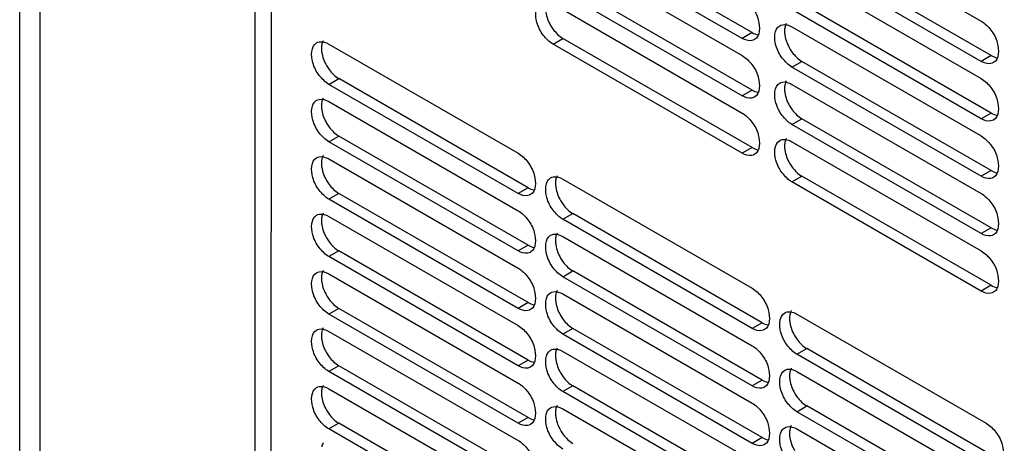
# Model space of a CAD drawing. Header units: millimetres. Extents: x 152 to 1180, y 480 to 1380.
# Tile 3 of 22: x 152 to 292, y 655 to 715. Entities that reach past the tile are written whole.
import ezdxf

# ---------------------------------------------------------------- set-up
doc = ezdxf.new("R2010")
doc.units = ezdxf.units.MM
doc.header["$LTSCALE"] = 120.98314
doc.layers.get('0').update_dxf_attribs({"linetype": 'CONTINUOUS'})

msp = doc.modelspace()

# ---------------------------------------------------------------- linework, layer by layer
at = {"color": 7, "linetype": 'CONTINUOUS'}
for p, q in [((185.68, 848.41), (185.61, 588.78)), ((187.95, 585.51), (188.02, 845.95)), ((152.24, 602.86), (152.28, 730.23)), ((261.92, 730.2), (288.79, 714.69)), ((155.14, 604.45), (155.15, 728.63)), ((256.26, 713.05), (229.39, 728.57)), ((254.85, 712.24), (227.98, 727.75)), ((227.98, 725.3), (254.85, 709.79)), ((288.79, 708.97), (261.92, 724.48)), ((290.2, 709.79), (263.33, 725.3)), ((261.92, 722.04), (288.79, 706.52)), ((256.26, 704.89), (229.39, 720.4)), ((254.85, 704.07), (227.98, 719.58)), ((227.98, 717.14), (254.85, 701.62)), ((288.79, 700.81), (261.92, 716.32)), ((290.2, 701.62), (263.33, 717.14)), ((261.92, 713.87), (288.79, 698.36)), ((227.98, 711.42), (229.39, 712.24)), ((256.26, 696.72), (229.39, 712.24)), ((256.26, 713.05), (254.85, 712.24)), ((196.16, 711.42), (223.03, 695.91)), ((254.85, 695.91), (227.98, 711.42)), ((261.92, 708.15), (263.33, 708.97)), ((290.2, 693.46), (263.33, 708.97)), ((290.2, 709.79), (288.79, 708.97)), ((288.79, 692.64), (261.92, 708.15)), ((196.16, 705.7), (197.57, 706.52)), ((224.44, 691.01), (197.57, 706.52)), ((223.03, 690.19), (196.16, 705.7)), ((256.26, 704.89), (254.85, 704.07)), ((261.92, 705.7), (288.79, 690.19)), ((196.16, 703.25), (223.03, 687.74)), ((261.92, 699.99), (263.33, 700.81)), ((290.2, 685.29), (263.33, 700.81)), ((290.2, 701.62), (288.79, 700.81)), ((288.79, 684.48), (261.92, 699.99)), ((196.16, 697.54), (197.57, 698.35)), ((224.44, 682.84), (197.57, 698.35)), ((223.03, 682.02), (196.16, 697.54)), ((256.26, 696.72), (254.85, 695.91)), ((261.92, 697.54), (288.79, 682.03)), ((196.16, 695.09), (223.03, 679.58)), ((229.39, 692.23), (256.26, 676.72)), ((261.92, 691.82), (263.33, 692.64)), ((290.2, 677.13), (263.33, 692.64)), ((290.2, 693.46), (288.79, 692.64)), ((224.44, 691.01), (223.03, 690.19)), ((288.79, 676.31), (261.92, 691.82)), ((197.57, 690.19), (196.16, 689.37)), ((223.03, 673.86), (196.16, 689.37)), ((224.44, 674.68), (197.57, 690.19)), ((196.16, 686.92), (223.03, 671.41)), ((229.39, 686.52), (230.81, 687.33)), ((257.68, 671.82), (230.81, 687.33)), ((256.26, 671), (229.39, 686.52)), ((290.2, 685.29), (288.79, 684.48)), ((229.39, 684.07), (256.26, 668.55)), ((224.44, 682.84), (223.03, 682.02)), ((197.57, 682.02), (196.16, 681.21)), ((223.03, 665.69), (196.16, 681.21)), ((224.44, 666.51), (197.57, 682.02)), ((196.16, 678.76), (223.03, 663.24)), ((229.39, 678.35), (230.81, 679.17)), ((256.26, 662.84), (229.39, 678.35)), ((257.68, 663.65), (230.81, 679.17)), ((290.2, 677.13), (288.79, 676.31)), ((229.39, 675.9), (256.26, 660.39)), ((224.44, 674.68), (223.03, 673.86)), ((197.57, 673.86), (196.16, 673.04)), ((223.03, 657.53), (196.16, 673.04)), ((224.44, 658.35), (197.57, 673.86)), ((262.63, 673.04), (289.5, 657.53)), ((257.68, 671.82), (256.26, 671)), ((196.16, 670.59), (223.03, 655.08)), ((230.81, 671), (229.39, 670.19)), ((256.26, 654.67), (229.39, 670.19)), ((257.68, 655.49), (230.81, 671)), ((229.39, 667.74), (256.26, 652.22)), ((262.63, 667.33), (264.04, 668.14)), ((289.5, 651.82), (262.63, 667.33)), ((290.91, 652.63), (264.04, 668.14)), ((197.57, 665.69), (196.16, 664.88)), ((224.44, 650.18), (197.57, 665.69)), ((224.44, 666.51), (223.03, 665.69)), ((223.03, 649.36), (196.16, 664.88)), ((262.63, 664.88), (289.5, 649.37)), ((230.81, 662.84), (229.39, 662.02)), ((257.68, 647.32), (230.81, 662.84)), ((257.68, 663.65), (256.26, 662.84)), ((196.16, 662.43), (223.03, 646.91)), ((256.26, 646.51), (229.39, 662.02)), ((229.39, 659.57), (256.26, 644.06)), ((262.63, 659.16), (264.04, 659.98)), ((289.5, 643.65), (262.63, 659.16)), ((290.91, 644.47), (264.04, 659.98)), ((197.57, 657.53), (196.16, 656.71)), ((224.44, 642.02), (197.57, 657.53)), ((224.44, 658.35), (223.03, 657.53)), ((223.03, 641.2), (196.16, 656.71)), ((262.63, 656.71), (289.5, 641.2)), ((257.68, 655.49), (256.26, 654.67))]:
    msp.add_line(p, q, dxfattribs=at)
for points, knots in [([(254.85, 717.95), (255.39, 717.64), (256.34, 716.66), (257.39, 714.79), (257.42, 712.54), (256.6, 712.06)], [0, 0, 0, 0, 0.277724, 0.577377, 1, 1, 1, 1]), ([(227.98, 711.42), (227.44, 711.73), (226.49, 712.71), (225.44, 714.58), (225.4, 716.83), (226.23, 717.31)], [0, 0, 0, 0, 0.277736, 0.577402, 1, 1, 1, 1]), ([(226.92, 716.52), (226.92, 716.33), (226.99, 715.47), (227.31, 714.65), (227.64, 714.08)], [0, 0, 0, 0, 0.228789, 1, 1, 1, 1]), ([(288.79, 714.69), (289.33, 714.37), (290.28, 713.4), (291.33, 711.53), (291.36, 709.27), (290.54, 708.8)], [0, 0, 0, 0, 0.277736, 0.577402, 1, 1, 1, 1]), ([(227.64, 714.08), (227.76, 713.89), (228.22, 713.17), (228.85, 712.55), (229.39, 712.24)], [0, 0, 0, 0, 0.267041, 1, 1, 1, 1]), ([(261.92, 708.15), (261.38, 708.47), (260.43, 709.44), (259.38, 711.31), (259.35, 713.57), (260.17, 714.04)], [0, 0, 0, 0, 0.277736, 0.577402, 1, 1, 1, 1]), ([(260.17, 714.04), (260.29, 714.11), (260.87, 714.32), (261.51, 714.1), (261.92, 713.87)], [0, 0, 0, 0, 0.220843, 1, 1, 1, 1]), ([(260.86, 713.26), (260.86, 713.06), (260.94, 712.21), (261.26, 711.39), (261.58, 710.82)], [0, 0, 0, 0, 0.228789, 1, 1, 1, 1]), ([(194.41, 711.59), (194.52, 711.66), (195.1, 711.87), (195.75, 711.65), (196.16, 711.42)], [0, 0, 0, 0, 0.220843, 1, 1, 1, 1]), ([(256.6, 712.06), (256.48, 712), (255.9, 711.79), (255.26, 712), (254.85, 712.24)], [0, 0, 0, 0, 0.220902, 1, 1, 1, 1]), ([(196.16, 705.7), (195.62, 706.02), (194.67, 706.99), (193.62, 708.86), (193.58, 711.12), (194.41, 711.59)], [0, 0, 0, 0, 0.277736, 0.577402, 1, 1, 1, 1]), ([(195.1, 710.81), (195.1, 710.61), (195.17, 709.76), (195.49, 708.94), (195.82, 708.37)], [0, 0, 0, 0, 0.228789, 1, 1, 1, 1]), ([(261.58, 710.82), (261.7, 710.62), (262.17, 709.91), (262.79, 709.28), (263.33, 708.97)], [0, 0, 0, 0, 0.267041, 1, 1, 1, 1]), ([(254.85, 709.79), (255.39, 709.47), (256.34, 708.5), (257.39, 706.63), (257.42, 704.37), (256.6, 703.9)], [0, 0, 0, 0, 0.277736, 0.577402, 1, 1, 1, 1]), ([(290.54, 708.8), (290.43, 708.73), (289.85, 708.52), (289.2, 708.74), (288.79, 708.97)], [0, 0, 0, 0, 0.220843, 1, 1, 1, 1]), ([(195.82, 708.37), (195.94, 708.17), (196.4, 707.46), (197.03, 706.83), (197.57, 706.52)], [0, 0, 0, 0, 0.267041, 1, 1, 1, 1]), ([(288.79, 706.52), (289.33, 706.21), (290.28, 705.23), (291.33, 703.36), (291.36, 701.11), (290.54, 700.63)], [0, 0, 0, 0, 0.277736, 0.577402, 1, 1, 1, 1]), ([(261.92, 699.99), (261.38, 700.3), (260.43, 701.28), (259.38, 703.15), (259.35, 705.4), (260.17, 705.88)], [0, 0, 0, 0, 0.277736, 0.577402, 1, 1, 1, 1]), ([(260.17, 705.88), (260.29, 705.94), (260.87, 706.16), (261.51, 705.94), (261.92, 705.7)], [0, 0, 0, 0, 0.220843, 1, 1, 1, 1]), ([(260.86, 705.09), (260.86, 704.9), (260.94, 704.04), (261.25, 703.22), (261.58, 702.65)], [0, 0, 0, 0, 0.228789, 1, 1, 1, 1]), ([(196.16, 697.54), (195.62, 697.85), (194.67, 698.83), (193.62, 700.7), (193.58, 702.95), (194.41, 703.43)], [0, 0, 0, 0, 0.277736, 0.577402, 1, 1, 1, 1]), ([(194.41, 703.43), (194.52, 703.49), (195.1, 703.7), (195.75, 703.49), (196.16, 703.25)], [0, 0, 0, 0, 0.220843, 1, 1, 1, 1]), ([(256.6, 703.9), (256.48, 703.83), (255.9, 703.62), (255.26, 703.84), (254.85, 704.07)], [0, 0, 0, 0, 0.220843, 1, 1, 1, 1]), ([(195.1, 702.64), (195.1, 702.45), (195.17, 701.59), (195.49, 700.77), (195.82, 700.2)], [0, 0, 0, 0, 0.228789, 1, 1, 1, 1]), ([(261.58, 702.65), (261.7, 702.46), (262.16, 701.74), (262.79, 701.12), (263.33, 700.81)], [0, 0, 0, 0, 0.267041, 1, 1, 1, 1]), ([(254.85, 701.62), (255.39, 701.31), (256.34, 700.33), (257.39, 698.46), (257.42, 696.21), (256.6, 695.73)], [0, 0, 0, 0, 0.277736, 0.577402, 1, 1, 1, 1]), ([(290.54, 700.63), (290.42, 700.57), (289.85, 700.36), (289.2, 700.57), (288.79, 700.81)], [0, 0, 0, 0, 0.220843, 1, 1, 1, 1]), ([(195.82, 700.2), (195.94, 700), (196.4, 699.29), (197.03, 698.67), (197.57, 698.35)], [0, 0, 0, 0, 0.267041, 1, 1, 1, 1]), ([(260.17, 697.71), (260.29, 697.78), (260.86, 697.99), (261.51, 697.77), (261.92, 697.54)], [0, 0, 0, 0, 0.220843, 1, 1, 1, 1]), ([(288.79, 698.36), (289.33, 698.04), (290.28, 697.07), (291.33, 695.2), (291.36, 692.94), (290.54, 692.47)], [0, 0, 0, 0, 0.277724, 0.577377, 1, 1, 1, 1]), ([(261.92, 691.82), (261.38, 692.14), (260.43, 693.11), (259.38, 694.98), (259.35, 697.24), (260.17, 697.71)], [0, 0, 0, 0, 0.277736, 0.577402, 1, 1, 1, 1]), ([(260.86, 696.93), (260.86, 696.73), (260.94, 695.88), (261.25, 695.06), (261.58, 694.49)], [0, 0, 0, 0, 0.228789, 1, 1, 1, 1]), ([(196.16, 689.37), (195.62, 689.69), (194.67, 690.66), (193.62, 692.53), (193.58, 694.79), (194.41, 695.26)], [0, 0, 0, 0, 0.277736, 0.577402, 1, 1, 1, 1]), ([(194.41, 695.26), (194.52, 695.33), (195.1, 695.54), (195.75, 695.32), (196.16, 695.09)], [0, 0, 0, 0, 0.220843, 1, 1, 1, 1]), ([(223.03, 695.91), (223.57, 695.59), (224.52, 694.62), (225.57, 692.75), (225.6, 690.49), (224.78, 690.02)], [0, 0, 0, 0, 0.277724, 0.577377, 1, 1, 1, 1]), ([(256.6, 695.73), (256.48, 695.67), (255.9, 695.46), (255.26, 695.67), (254.85, 695.91)], [0, 0, 0, 0, 0.220843, 1, 1, 1, 1]), ([(195.1, 694.48), (195.1, 694.28), (195.17, 693.43), (195.49, 692.61), (195.82, 692.04)], [0, 0, 0, 0, 0.228789, 1, 1, 1, 1]), ([(261.58, 694.49), (261.7, 694.29), (262.16, 693.58), (262.79, 692.95), (263.33, 692.64)], [0, 0, 0, 0, 0.267041, 1, 1, 1, 1]), ([(229.39, 686.52), (228.85, 686.83), (227.9, 687.81), (226.85, 689.67), (226.82, 691.93), (227.64, 692.4)], [0, 0, 0, 0, 0.277736, 0.577402, 1, 1, 1, 1]), ([(227.64, 692.4), (227.76, 692.47), (228.34, 692.68), (228.98, 692.47), (229.39, 692.23)], [0, 0, 0, 0, 0.220843, 1, 1, 1, 1]), ([(290.54, 692.47), (290.42, 692.4), (289.84, 692.19), (289.2, 692.41), (288.79, 692.64)], [0, 0, 0, 0, 0.220902, 1, 1, 1, 1]), ([(195.82, 692.04), (195.94, 691.84), (196.4, 691.13), (197.03, 690.5), (197.57, 690.19)], [0, 0, 0, 0, 0.267041, 1, 1, 1, 1]), ([(228.33, 691.62), (228.33, 691.42), (228.41, 690.57), (228.73, 689.75), (229.06, 689.18)], [0, 0, 0, 0, 0.228789, 1, 1, 1, 1]), ([(224.78, 690.02), (224.66, 689.95), (224.08, 689.74), (223.43, 689.95), (223.03, 690.19)], [0, 0, 0, 0, 0.220902, 1, 1, 1, 1]), ([(288.79, 690.19), (289.33, 689.88), (290.28, 688.9), (291.33, 687.03), (291.36, 684.78), (290.54, 684.3)], [0, 0, 0, 0, 0.277736, 0.577402, 1, 1, 1, 1]), ([(229.06, 689.18), (229.17, 688.98), (229.64, 688.27), (230.26, 687.64), (230.81, 687.33)], [0, 0, 0, 0, 0.267041, 1, 1, 1, 1]), ([(196.16, 681.21), (195.62, 681.52), (194.67, 682.5), (193.62, 684.37), (193.58, 686.62), (194.41, 687.1)], [0, 0, 0, 0, 0.277734, 0.57743, 1, 1, 1, 1]), ([(194.41, 687.1), (194.52, 687.16), (195.1, 687.37), (195.75, 687.16), (196.16, 686.92)], [0, 0, 0, 0, 0.220844, 1, 1, 1, 1]), ([(223.03, 687.74), (223.57, 687.43), (224.52, 686.45), (225.57, 684.58), (225.6, 682.33), (224.78, 681.85)], [0, 0, 0, 0, 0.277736, 0.577402, 1, 1, 1, 1]), ([(195.1, 686.31), (195.1, 686.12), (195.17, 685.26), (195.49, 684.44), (195.82, 683.87)], [0, 0, 0, 0, 0.228789, 1, 1, 1, 1]), ([(195.82, 683.87), (195.94, 683.67), (196.4, 682.96), (197.03, 682.34), (197.57, 682.02)], [0, 0, 0, 0, 0.267041, 1, 1, 1, 1]), ([(229.39, 678.35), (228.85, 678.66), (227.9, 679.64), (226.85, 681.51), (226.82, 683.76), (227.64, 684.24)], [0, 0, 0, 0, 0.277736, 0.577402, 1, 1, 1, 1]), ([(227.64, 684.24), (227.76, 684.31), (228.34, 684.52), (228.98, 684.3), (229.39, 684.07)], [0, 0, 0, 0, 0.220843, 1, 1, 1, 1]), ([(290.54, 684.3), (290.42, 684.24), (289.84, 684.03), (289.2, 684.24), (288.79, 684.48)], [0, 0, 0, 0, 0.220843, 1, 1, 1, 1]), ([(228.33, 683.45), (228.33, 683.26), (228.41, 682.41), (228.73, 681.58), (229.06, 681.01)], [0, 0, 0, 0, 0.228789, 1, 1, 1, 1]), ([(224.78, 681.85), (224.66, 681.78), (224.08, 681.57), (223.43, 681.79), (223.03, 682.02)], [0, 0, 0, 0, 0.220843, 1, 1, 1, 1]), ([(229.06, 681.01), (229.17, 680.82), (229.64, 680.1), (230.26, 679.48), (230.81, 679.17)], [0, 0, 0, 0, 0.267041, 1, 1, 1, 1]), ([(288.79, 682.03), (289.33, 681.71), (290.28, 680.74), (291.33, 678.87), (291.36, 676.61), (290.54, 676.14)], [0, 0, 0, 0, 0.277736, 0.577402, 1, 1, 1, 1]), ([(223.03, 679.58), (223.57, 679.26), (224.52, 678.29), (225.57, 676.42), (225.6, 674.16), (224.78, 673.69)], [0, 0, 0, 0, 0.277736, 0.577402, 1, 1, 1, 1]), ([(196.16, 673.04), (195.61, 673.36), (194.67, 674.33), (193.62, 676.2), (193.58, 678.46), (194.41, 678.93)], [0, 0, 0, 0, 0.277736, 0.577402, 1, 1, 1, 1]), ([(194.41, 678.93), (194.52, 679), (195.1, 679.21), (195.75, 678.99), (196.16, 678.76)], [0, 0, 0, 0, 0.220843, 1, 1, 1, 1]), ([(195.1, 678.15), (195.1, 677.95), (195.17, 677.1), (195.49, 676.28), (195.82, 675.71)], [0, 0, 0, 0, 0.228789, 1, 1, 1, 1]), ([(195.82, 675.71), (195.93, 675.51), (196.4, 674.8), (197.03, 674.17), (197.57, 673.86)], [0, 0, 0, 0, 0.267041, 1, 1, 1, 1]), ([(229.39, 670.19), (228.85, 670.5), (227.9, 671.48), (226.85, 673.34), (226.82, 675.6), (227.64, 676.07)], [0, 0, 0, 0, 0.277724, 0.577377, 1, 1, 1, 1]), ([(227.64, 676.07), (227.76, 676.14), (228.34, 676.35), (228.98, 676.14), (229.39, 675.9)], [0, 0, 0, 0, 0.220902, 1, 1, 1, 1]), ([(256.26, 676.72), (256.8, 676.41), (257.75, 675.43), (258.8, 673.56), (258.84, 671.31), (258.01, 670.83)], [0, 0, 0, 0, 0.277736, 0.577402, 1, 1, 1, 1]), ([(290.54, 676.14), (290.42, 676.07), (289.84, 675.86), (289.2, 676.08), (288.79, 676.31)], [0, 0, 0, 0, 0.220843, 1, 1, 1, 1]), ([(228.33, 675.29), (228.33, 675.09), (228.41, 674.24), (228.73, 673.42), (229.06, 672.85)], [0, 0, 0, 0, 0.228789, 1, 1, 1, 1]), ([(224.78, 673.69), (224.66, 673.62), (224.08, 673.41), (223.43, 673.62), (223.03, 673.86)], [0, 0, 0, 0, 0.220843, 1, 1, 1, 1]), ([(229.06, 672.85), (229.17, 672.65), (229.64, 671.94), (230.26, 671.31), (230.81, 671)], [0, 0, 0, 0, 0.267041, 1, 1, 1, 1]), ([(262.63, 667.33), (262.08, 667.64), (261.13, 668.62), (260.09, 670.49), (260.05, 672.74), (260.88, 673.22)], [0, 0, 0, 0, 0.277736, 0.577402, 1, 1, 1, 1]), ([(260.88, 673.22), (260.99, 673.28), (261.57, 673.49), (262.22, 673.28), (262.63, 673.04)], [0, 0, 0, 0, 0.220843, 1, 1, 1, 1]), ([(223.03, 671.41), (223.57, 671.1), (224.52, 670.12), (225.57, 668.25), (225.6, 666), (224.78, 665.52)], [0, 0, 0, 0, 0.277736, 0.577402, 1, 1, 1, 1]), ([(261.57, 672.43), (261.57, 672.24), (261.64, 671.38), (261.96, 670.56), (262.29, 669.99)], [0, 0, 0, 0, 0.228789, 1, 1, 1, 1]), ([(196.16, 664.88), (195.61, 665.19), (194.67, 666.17), (193.62, 668.04), (193.58, 670.29), (194.41, 670.77)], [0, 0, 0, 0, 0.277736, 0.577402, 1, 1, 1, 1]), ([(194.41, 670.77), (194.52, 670.83), (195.1, 671.04), (195.75, 670.83), (196.16, 670.59)], [0, 0, 0, 0, 0.220843, 1, 1, 1, 1]), ([(195.1, 669.98), (195.1, 669.79), (195.17, 668.93), (195.49, 668.11), (195.82, 667.54)], [0, 0, 0, 0, 0.228789, 1, 1, 1, 1]), ([(258.01, 670.83), (257.9, 670.76), (257.32, 670.55), (256.67, 670.77), (256.26, 671)], [0, 0, 0, 0, 0.220843, 1, 1, 1, 1]), ([(262.29, 669.99), (262.4, 669.79), (262.87, 669.08), (263.5, 668.46), (264.04, 668.14)], [0, 0, 0, 0, 0.267041, 1, 1, 1, 1]), ([(256.26, 668.55), (256.8, 668.24), (257.75, 667.26), (258.8, 665.39), (258.84, 663.14), (258.01, 662.66)], [0, 0, 0, 0, 0.277736, 0.577402, 1, 1, 1, 1]), ([(195.82, 667.54), (195.93, 667.34), (196.4, 666.63), (197.03, 666.01), (197.57, 665.69)], [0, 0, 0, 0, 0.267041, 1, 1, 1, 1]), ([(229.39, 662.02), (228.85, 662.33), (227.9, 663.31), (226.85, 665.18), (226.82, 667.43), (227.64, 667.91)], [0, 0, 0, 0, 0.277736, 0.577402, 1, 1, 1, 1]), ([(227.64, 667.91), (227.76, 667.98), (228.34, 668.19), (228.98, 667.97), (229.39, 667.74)], [0, 0, 0, 0, 0.220843, 1, 1, 1, 1]), ([(228.33, 667.12), (228.33, 666.93), (228.41, 666.07), (228.73, 665.25), (229.06, 664.68)], [0, 0, 0, 0, 0.228789, 1, 1, 1, 1]), ([(224.78, 665.52), (224.66, 665.45), (224.08, 665.24), (223.43, 665.46), (223.03, 665.69)], [0, 0, 0, 0, 0.220843, 1, 1, 1, 1]), ([(229.06, 664.68), (229.17, 664.49), (229.64, 663.77), (230.26, 663.15), (230.81, 662.84)], [0, 0, 0, 0, 0.267041, 1, 1, 1, 1]), ([(262.63, 659.16), (262.08, 659.48), (261.13, 660.45), (260.09, 662.32), (260.05, 664.58), (260.88, 665.05)], [0, 0, 0, 0, 0.277736, 0.577402, 1, 1, 1, 1]), ([(260.88, 665.05), (260.99, 665.12), (261.57, 665.33), (262.22, 665.11), (262.63, 664.88)], [0, 0, 0, 0, 0.220843, 1, 1, 1, 1]), ([(261.57, 664.27), (261.57, 664.07), (261.64, 663.22), (261.96, 662.4), (262.29, 661.83)], [0, 0, 0, 0, 0.228789, 1, 1, 1, 1]), ([(194.41, 662.6), (194.52, 662.67), (195.1, 662.88), (195.75, 662.66), (196.16, 662.43)], [0, 0, 0, 0, 0.220843, 1, 1, 1, 1]), ([(223.03, 663.24), (223.57, 662.93), (224.52, 661.96), (225.57, 660.09), (225.6, 657.83), (224.78, 657.36)], [0, 0, 0, 0, 0.277724, 0.577377, 1, 1, 1, 1]), ([(258.01, 662.66), (257.9, 662.6), (257.32, 662.39), (256.67, 662.6), (256.26, 662.84)], [0, 0, 0, 0, 0.220843, 1, 1, 1, 1]), ([(196.16, 656.71), (195.61, 657.02), (194.66, 658), (193.62, 659.87), (193.58, 662.13), (194.41, 662.6)], [0, 0, 0, 0, 0.277736, 0.577402, 1, 1, 1, 1]), ([(195.1, 661.82), (195.1, 661.62), (195.17, 660.77), (195.49, 659.95), (195.82, 659.38)], [0, 0, 0, 0, 0.228789, 1, 1, 1, 1]), ([(262.29, 661.83), (262.4, 661.63), (262.87, 660.92), (263.5, 660.29), (264.04, 659.98)], [0, 0, 0, 0, 0.267041, 1, 1, 1, 1]), ([(256.26, 660.39), (256.8, 660.08), (257.75, 659.1), (258.8, 657.23), (258.84, 654.97), (258.01, 654.5)], [0, 0, 0, 0, 0.277724, 0.577377, 1, 1, 1, 1]), ([(195.82, 659.38), (195.93, 659.18), (196.4, 658.47), (197.03, 657.84), (197.57, 657.53)], [0, 0, 0, 0, 0.267041, 1, 1, 1, 1]), ([(229.39, 653.86), (228.85, 654.17), (227.9, 655.15), (226.85, 657.01), (226.82, 659.27), (227.64, 659.74)], [0, 0, 0, 0, 0.277734, 0.57743, 1, 1, 1, 1]), ([(227.64, 659.74), (227.76, 659.81), (228.34, 660.02), (228.98, 659.81), (229.39, 659.57)], [0, 0, 0, 0, 0.220844, 1, 1, 1, 1]), ([(228.33, 658.96), (228.33, 658.76), (228.41, 657.91), (228.73, 657.09), (229.06, 656.52)], [0, 0, 0, 0, 0.228789, 1, 1, 1, 1]), ([(224.78, 657.36), (224.66, 657.29), (224.08, 657.08), (223.43, 657.29), (223.03, 657.53)], [0, 0, 0, 0, 0.220902, 1, 1, 1, 1]), ([(289.5, 657.53), (290.04, 657.22), (290.99, 656.24), (292.04, 654.37), (292.07, 652.12), (291.25, 651.64)], [0, 0, 0, 0, 0.277736, 0.577402, 1, 1, 1, 1]), ([(229.06, 656.52), (229.17, 656.32), (229.64, 655.61), (230.26, 654.98), (230.81, 654.67)], [0, 0, 0, 0, 0.267041, 1, 1, 1, 1]), ([(262.63, 651), (262.08, 651.31), (261.13, 652.29), (260.09, 654.16), (260.05, 656.41), (260.88, 656.89)], [0, 0, 0, 0, 0.277724, 0.577377, 1, 1, 1, 1]), ([(260.88, 656.89), (260.99, 656.95), (261.57, 657.16), (262.22, 656.95), (262.63, 656.71)], [0, 0, 0, 0, 0.220902, 1, 1, 1, 1]), ([(261.56, 656.1), (261.56, 655.91), (261.64, 655.05), (261.96, 654.23), (262.29, 653.66)], [0, 0, 0, 0, 0.228789, 1, 1, 1, 1]), ([(223.03, 655.08), (223.57, 654.77), (224.52, 653.79), (225.57, 651.92), (225.6, 649.67), (224.78, 649.19)], [0, 0, 0, 0, 0.277736, 0.577402, 1, 1, 1, 1]), ([(258.01, 654.5), (257.9, 654.43), (257.32, 654.22), (256.67, 654.44), (256.26, 654.67)], [0, 0, 0, 0, 0.220902, 1, 1, 1, 1])]:
    msp.add_open_spline(points, degree=3, knots=knots, dxfattribs=at)
for points in [[(260.9, 713.76), (260.87, 713.59), (260.86, 713.42), (260.86, 713.26)], [(261.1, 714.35), (261, 714.17), (260.94, 713.96), (260.9, 713.76)], [(195.34, 711.9), (195.24, 711.72), (195.18, 711.51), (195.14, 711.31)], [(256.26, 713.05), (256.52, 712.9), (256.8, 712.79), (257.1, 712.74)], [(195.14, 711.31), (195.11, 711.14), (195.1, 710.97), (195.1, 710.81)], [(290.2, 709.79), (290.46, 709.64), (290.75, 709.52), (291.04, 709.47)], [(261.1, 706.19), (261, 706), (260.94, 705.8), (260.9, 705.59)], [(256.26, 704.89), (256.52, 704.74), (256.8, 704.62), (257.1, 704.57)], [(260.9, 705.59), (260.87, 705.43), (260.86, 705.26), (260.86, 705.09)], [(195.34, 703.74), (195.24, 703.55), (195.18, 703.35), (195.14, 703.14)], [(195.14, 703.14), (195.11, 702.98), (195.1, 702.81), (195.1, 702.64)], [(290.2, 701.62), (290.46, 701.47), (290.75, 701.36), (291.04, 701.31)], [(261.1, 698.02), (261, 697.84), (260.94, 697.63), (260.9, 697.43)], [(256.26, 696.72), (256.52, 696.57), (256.8, 696.46), (257.1, 696.41)], [(260.9, 697.43), (260.87, 697.26), (260.86, 697.09), (260.86, 696.93)], [(195.14, 694.98), (195.11, 694.81), (195.1, 694.64), (195.1, 694.48)], [(195.34, 695.57), (195.24, 695.39), (195.18, 695.18), (195.14, 694.98)], [(228.57, 692.71), (228.47, 692.53), (228.41, 692.32), (228.37, 692.12)], [(290.2, 693.46), (290.46, 693.31), (290.74, 693.19), (291.04, 693.14)], [(224.44, 691.01), (224.7, 690.86), (224.98, 690.74), (225.27, 690.69)], [(228.37, 692.12), (228.34, 691.95), (228.33, 691.79), (228.33, 691.62)], [(195.14, 686.81), (195.11, 686.65), (195.1, 686.48), (195.1, 686.31)], [(195.34, 687.41), (195.24, 687.22), (195.18, 687.02), (195.14, 686.81)], [(290.2, 685.29), (290.46, 685.14), (290.75, 685.03), (291.04, 684.98)], [(228.37, 683.95), (228.34, 683.79), (228.33, 683.62), (228.33, 683.45)], [(228.57, 684.55), (228.47, 684.37), (228.41, 684.16), (228.37, 683.95)], [(224.44, 682.84), (224.7, 682.69), (224.98, 682.58), (225.28, 682.53)], [(195.14, 678.64), (195.11, 678.48), (195.1, 678.31), (195.1, 678.15)], [(195.34, 679.24), (195.24, 679.06), (195.18, 678.85), (195.14, 678.64)], [(290.2, 677.13), (290.46, 676.98), (290.75, 676.86), (291.04, 676.81)], [(228.37, 675.79), (228.34, 675.62), (228.33, 675.46), (228.33, 675.29)], [(228.57, 676.38), (228.47, 676.2), (228.41, 675.99), (228.37, 675.79)], [(224.44, 674.68), (224.7, 674.53), (224.98, 674.41), (225.28, 674.36)], [(261.61, 672.93), (261.58, 672.77), (261.57, 672.6), (261.57, 672.43)], [(261.81, 673.53), (261.71, 673.34), (261.64, 673.14), (261.61, 672.93)], [(257.68, 671.82), (257.93, 671.67), (258.22, 671.55), (258.51, 671.51)], [(195.14, 670.48), (195.11, 670.32), (195.1, 670.15), (195.1, 669.98)], [(195.34, 671.08), (195.24, 670.89), (195.17, 670.69), (195.14, 670.48)], [(228.37, 667.62), (228.34, 667.46), (228.33, 667.29), (228.33, 667.12)], [(228.57, 668.22), (228.47, 668.03), (228.41, 667.83), (228.37, 667.62)], [(224.44, 666.51), (224.7, 666.36), (224.98, 666.25), (225.28, 666.2)], [(261.61, 664.77), (261.58, 664.6), (261.57, 664.43), (261.57, 664.27)], [(261.81, 665.36), (261.71, 665.18), (261.64, 664.97), (261.61, 664.77)], [(195.34, 662.91), (195.24, 662.73), (195.17, 662.52), (195.14, 662.31)], [(257.68, 663.65), (257.93, 663.51), (258.22, 663.39), (258.51, 663.34)], [(195.14, 662.31), (195.11, 662.15), (195.1, 661.98), (195.1, 661.82)], [(228.57, 660.05), (228.47, 659.87), (228.41, 659.66), (228.37, 659.46)], [(228.37, 659.46), (228.34, 659.29), (228.33, 659.13), (228.33, 658.96)], [(224.44, 658.35), (224.7, 658.2), (224.98, 658.08), (225.27, 658.03)], [(261.81, 657.2), (261.71, 657.01), (261.64, 656.81), (261.61, 656.6)], [(261.61, 656.6), (261.58, 656.44), (261.56, 656.27), (261.56, 656.1)], [(195.34, 654.75), (195.24, 654.56), (195.17, 654.36), (195.14, 654.15)], [(257.68, 655.49), (257.93, 655.34), (258.22, 655.22), (258.51, 655.18)]]:
    msp.add_open_spline(points, degree=3, dxfattribs=at)

doc.saveas('drawing.dxf')
